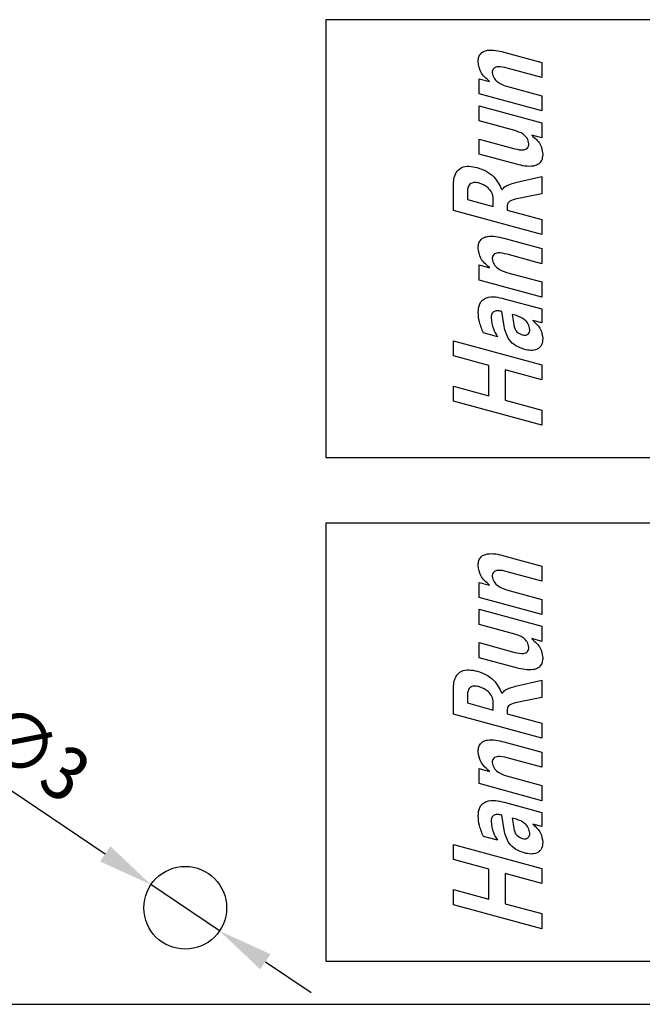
# Model space of a CAD drawing. Header units: millimetres. Extents: x 1603 to 1900, y 1655 to 2075.
# Tile 39 of 52: x 1734 to 1757, y 1945 to 1981. Entities that reach past the tile are written whole.
import ezdxf

# ---------------------------------------------------------------- set-up
doc = ezdxf.new("R2010")
doc.units = ezdxf.units.MM
doc.styles.add('黑体高度2mm', font='simhei.ttf', dxfattribs={"height": 2})
doc.dimstyles.new('红色高度2mm', dxfattribs={"dimtxt": 2, "dimasz": 2, "dimexe": 0, "dimexo": 0, "dimtad": 1, "dimdec": 1, "dimtxsty": '黑体高度2mm', "dimcen": 2.5, "dimclrd": 1, "dimclre": 1, "dimclrt": 1, "dimadec": 0, "dimazin": 0, "dimtfac": 1, "dimtdec": 1, "dimtmove": 0, "dimatfit": 3, "dimfxl": 1, "dimarcsym": 0})

# ---------------------------------------------------------------- blocks, each defined once
blk = doc.blocks.new('*D56')
at = {"color": 1, "lineweight": -2, "transparency": 16777216}
for p, q in [((1732.051, 1954.262), (1737.318, 1950.712)), ((1741.464, 1947.917), (1738.976, 1949.594)), ((1743.122, 1946.799), (1744.78, 1945.681))]:
    blk.add_line(p, q, dxfattribs=at)
at = {"color": 1, "transparency": 16777216}
for points in [[(1737.504, 1950.988), (1737.131, 1950.436), (1738.976, 1949.594)], [(1743.308, 1947.075), (1742.936, 1946.523), (1741.464, 1947.917)]]:
    blk.add_solid(points, dxfattribs=at)
at = {"layer": 'Defpoints', "color": 0, "transparency": 16777216}
for p in [(1738.976, 1949.594), (1741.464, 1947.917)]:
    blk.add_point(p, dxfattribs=at)
at = {"color": 1, "transparency": 16777216, "insert": (1734.764, 1954.394), "char_height": 2, "attachment_point": 5, "rotation": 326.0138, "style": '黑体高度2mm'}
blk.add_mtext('∅3', dxfattribs=at)

msp = doc.modelspace()

# ---------------------------------------------------------------- linework, layer by layer
at = {"color": 7, "linetype": 'Continuous', "lineweight": 25}
for p, q in [((1745.32, 1980.956), (1745.32, 1980.856)), ((1757.793, 1980.956), (1745.32, 1980.956)), ((1745.32, 1980.856), (1745.32, 1965.176)), ((1751.762, 1979.781), (1753.138, 1979.406)), ((1753.138, 1979.406), (1753.138, 1978.86)), ((1753.138, 1978.86), (1751.886, 1979.202)), ((1750.874, 1978.814), (1751.25, 1978.711)), ((1750.874, 1978.267), (1750.874, 1978.814)), ((1751.25, 1978.711), (1751.25, 1978.718)), ((1751.858, 1978.545), (1753.138, 1978.197)), ((1753.138, 1977.65), (1750.874, 1978.267)), ((1753.138, 1978.197), (1753.138, 1977.65)), ((1750.874, 1977.292), (1750.874, 1977.838)), ((1750.874, 1977.838), (1753.138, 1977.221)), ((1752.158, 1976.942), (1750.874, 1977.292)), ((1753.138, 1977.221), (1753.138, 1976.675)), ((1753.138, 1976.675), (1752.777, 1976.773)), ((1752.777, 1976.773), (1752.777, 1976.764)), ((1750.874, 1976.628), (1752.166, 1976.276)), ((1750.874, 1976.082), (1750.874, 1976.628)), ((1752.23, 1975.713), (1750.874, 1976.082)), ((1752.186, 1975.047), (1753.138, 1975.27)), ((1753.138, 1975.27), (1753.138, 1974.643)), ((1749.938, 1974.035), (1749.938, 1974.925)), ((1750.445, 1974.724), (1750.445, 1974.441)), ((1751.69, 1974.792), (1751.698, 1974.79)), ((1753.138, 1974.643), (1752.299, 1974.471)), ((1750.445, 1974.441), (1751.382, 1974.185)), ((1751.382, 1974.185), (1751.382, 1974.458)), ((1753.138, 1973.163), (1749.938, 1974.035)), ((1751.889, 1974.213), (1751.889, 1974.049)), ((1751.889, 1974.049), (1753.138, 1973.709)), ((1753.138, 1973.709), (1753.138, 1973.163)), ((1751.762, 1973.03), (1753.138, 1972.655)), ((1753.138, 1972.109), (1751.886, 1972.45)), ((1753.138, 1972.655), (1753.138, 1972.109)), ((1750.874, 1971.516), (1750.874, 1972.063)), ((1750.874, 1972.063), (1751.25, 1971.96)), ((1751.25, 1971.96), (1751.25, 1971.967)), ((1751.858, 1971.794), (1753.138, 1971.445)), ((1753.138, 1970.899), (1750.874, 1971.516)), ((1753.138, 1971.445), (1753.138, 1970.899)), ((1751.78, 1970.84), (1753.138, 1970.47)), ((1751.772, 1969.84), (1751.69, 1970.374)), ((1753.138, 1970.47), (1753.138, 1969.963)), ((1752.069, 1970.27), (1752.123, 1969.907)), ((1752.225, 1970.227), (1752.069, 1970.27)), ((1752.815, 1970.051), (1752.815, 1970.044)), ((1753.138, 1969.963), (1752.815, 1970.051)), ((1751.538, 1969.462), (1751.028, 1969.601)), ((1749.938, 1969.313), (1753.138, 1968.441)), ((1749.938, 1968.767), (1749.938, 1969.313)), ((1751.225, 1968.416), (1749.938, 1968.767)), ((1751.225, 1967.323), (1751.225, 1968.416)), ((1751.811, 1968.256), (1751.811, 1967.163)), ((1753.138, 1967.894), (1751.811, 1968.256)), ((1753.138, 1968.441), (1753.138, 1967.894)), ((1749.938, 1967.674), (1751.225, 1967.323)), ((1749.938, 1967.128), (1749.938, 1967.674)), ((1753.138, 1966.255), (1749.938, 1967.128)), ((1751.811, 1967.163), (1753.138, 1966.802)), ((1753.138, 1966.802), (1753.138, 1966.255)), ((1745.32, 1965.176), (1745.32, 1965.076)), ((1745.32, 1965.076), (1757.793, 1965.076)), ((1745.32, 1962.696), (1745.32, 1962.596)), ((1757.793, 1962.696), (1745.32, 1962.696)), ((1745.32, 1962.596), (1745.32, 1946.916)), ((1751.762, 1961.521), (1753.138, 1961.146)), ((1753.138, 1961.146), (1753.138, 1960.6)), ((1753.138, 1960.6), (1751.886, 1960.942)), ((1750.874, 1960.554), (1751.25, 1960.451)), ((1750.874, 1960.007), (1750.874, 1960.554)), ((1751.25, 1960.451), (1751.25, 1960.458)), ((1753.138, 1959.39), (1750.874, 1960.007)), ((1751.858, 1960.286), (1753.138, 1959.937)), ((1753.138, 1959.937), (1753.138, 1959.39)), ((1750.874, 1959.032), (1750.874, 1959.578)), ((1750.874, 1959.578), (1753.138, 1958.961)), ((1752.158, 1958.682), (1750.874, 1959.032)), ((1753.138, 1958.961), (1753.138, 1958.415)), ((1752.777, 1958.513), (1752.777, 1958.504)), ((1753.138, 1958.415), (1752.777, 1958.513)), ((1750.874, 1958.368), (1752.166, 1958.016)), ((1750.874, 1957.822), (1750.874, 1958.368)), ((1752.23, 1957.453), (1750.874, 1957.822)), ((1752.186, 1956.787), (1753.138, 1957.01)), ((1753.138, 1957.01), (1753.138, 1956.383)), ((1749.938, 1955.775), (1749.938, 1956.665)), ((1750.445, 1956.464), (1750.445, 1956.181)), ((1751.69, 1956.532), (1751.698, 1956.53)), ((1753.138, 1956.383), (1752.299, 1956.211)), ((1750.445, 1956.181), (1751.382, 1955.925)), ((1751.382, 1955.925), (1751.382, 1956.198)), ((1753.138, 1954.903), (1749.938, 1955.775)), ((1751.889, 1955.953), (1751.889, 1955.789)), ((1751.889, 1955.789), (1753.138, 1955.449)), ((1753.138, 1955.449), (1753.138, 1954.903)), ((1751.762, 1954.77), (1753.138, 1954.395)), ((1753.138, 1954.395), (1753.138, 1953.849)), ((1753.138, 1953.849), (1751.886, 1954.19)), ((1750.874, 1953.803), (1751.25, 1953.7)), ((1750.874, 1953.256), (1750.874, 1953.803)), ((1751.25, 1953.7), (1751.25, 1953.707)), ((1751.858, 1953.534), (1753.138, 1953.186)), ((1753.138, 1952.639), (1750.874, 1953.256)), ((1753.138, 1953.186), (1753.138, 1952.639)), ((1751.78, 1952.58), (1753.138, 1952.21)), ((1751.772, 1951.58), (1751.69, 1952.114)), ((1753.138, 1952.21), (1753.138, 1951.703)), ((1752.069, 1952.01), (1752.123, 1951.647)), ((1752.225, 1951.967), (1752.069, 1952.01)), ((1752.815, 1951.791), (1752.815, 1951.784)), ((1753.138, 1951.703), (1752.815, 1951.791)), ((1749.938, 1950.507), (1749.938, 1951.053)), ((1749.938, 1951.053), (1753.138, 1950.181)), ((1751.538, 1951.202), (1751.028, 1951.341)), ((1751.225, 1950.156), (1749.938, 1950.507)), ((1751.225, 1949.063), (1751.225, 1950.156)), ((1751.811, 1949.996), (1751.811, 1948.903)), ((1753.138, 1949.634), (1751.811, 1949.996)), ((1753.138, 1950.181), (1753.138, 1949.634)), ((1749.938, 1949.414), (1751.225, 1949.063)), ((1749.938, 1948.868), (1749.938, 1949.414)), ((1751.811, 1948.903), (1753.138, 1948.542)), ((1753.138, 1947.995), (1749.938, 1948.868)), ((1753.138, 1948.542), (1753.138, 1947.995)), ((1745.32, 1946.916), (1745.32, 1946.816)), ((1745.32, 1946.816), (1757.793, 1946.816)), ((1687.22, 1945.255), (1762.72, 1945.255))]:
    msp.add_line(p, q, dxfattribs=at)
msp.add_circle((1740.22, 1948.755), 1.5, dxfattribs=at)
for points, knots in [([(1750.835, 1979.423), (1750.838, 1979.473), (1750.843, 1979.573), (1750.905, 1979.714), (1751.025, 1979.811), (1751.219, 1979.865), (1751.472, 1979.853), (1751.665, 1979.805), (1751.762, 1979.781)], [0, 0, 0, 0, 0.125178, 0.249844, 0.374341, 0.499305, 0.749322, 1, 1, 1, 1]), ([(1751.25, 1978.718), (1751.125, 1978.824), (1750.902, 1979.013), (1750.856, 1979.298), (1750.835, 1979.423)], [0, 0, 0, 0, 0.5609618, 1, 1, 1, 1]), ([(1751.886, 1979.202), (1751.776, 1979.229), (1751.637, 1979.264), (1751.47, 1979.236), (1751.394, 1979.195), (1751.348, 1979.12), (1751.344, 1979.063), (1751.343, 1979.035)], [0, 0, 0, 0, 0.500327, 0.625723, 0.750468, 0.874849, 1, 1, 1, 1]), ([(1751.343, 1979.035), (1751.358, 1978.966), (1751.39, 1978.826), (1751.584, 1978.649), (1751.754, 1978.585), (1751.858, 1978.545)], [0, 0, 0, 0, 0.278163, 0.55919, 1, 1, 1, 1]), ([(1752.669, 1976.455), (1752.656, 1976.525), (1752.628, 1976.666), (1752.434, 1976.844), (1752.263, 1976.905), (1752.158, 1976.942)], [0, 0, 0, 0, 0.2784469, 0.5590967, 1, 1, 1, 1]), ([(1752.777, 1976.764), (1752.895, 1976.663), (1753.106, 1976.483), (1753.155, 1976.213), (1753.177, 1976.094)], [0, 0, 0, 0, 0.561419, 1, 1, 1, 1]), ([(1752.166, 1976.276), (1752.272, 1976.25), (1752.403, 1976.218), (1752.561, 1976.253), (1752.628, 1976.301), (1752.665, 1976.375), (1752.668, 1976.429), (1752.669, 1976.455)], [0, 0, 0, 0, 0.499752, 0.62512, 0.749809, 0.874647, 1, 1, 1, 1]), ([(1753.177, 1976.094), (1753.174, 1976.043), (1753.169, 1975.94), (1753.108, 1975.794), (1752.989, 1975.69), (1752.789, 1975.63), (1752.529, 1975.64), (1752.33, 1975.688), (1752.23, 1975.713)], [0, 0, 0, 0, 0.125201, 0.24998, 0.374434, 0.499386, 0.749318, 1, 1, 1, 1]), ([(1749.938, 1974.925), (1749.941, 1975.009), (1749.947, 1975.177), (1750.022, 1975.423), (1750.221, 1975.622), (1750.515, 1975.66), (1750.707, 1975.616), (1750.804, 1975.594)], [0, 0, 0, 0, 0.18762, 0.374628, 0.560005, 0.779109, 1, 1, 1, 1]), ([(1750.804, 1975.594), (1750.913, 1975.556), (1751.133, 1975.48), (1751.474, 1975.227), (1751.608, 1974.957), (1751.69, 1974.792)], [0, 0, 0, 0, 0.280896, 0.561637, 1, 1, 1, 1]), ([(1750.886, 1975.025), (1750.832, 1975.038), (1750.726, 1975.063), (1750.582, 1975.04), (1750.5, 1974.963), (1750.452, 1974.862), (1750.448, 1974.779), (1750.445, 1974.724)], [0, 0, 0, 0, 0.250973, 0.499234, 0.624192, 0.74954, 1, 1, 1, 1]), ([(1751.382, 1974.458), (1751.371, 1974.533), (1751.351, 1974.684), (1751.175, 1974.903), (1750.996, 1974.979), (1750.886, 1975.025)], [0, 0, 0, 0, 0.279851, 0.560585, 1, 1, 1, 1]), ([(1751.698, 1974.79), (1751.732, 1974.831), (1751.8, 1974.913), (1751.977, 1974.989), (1752.107, 1975.025), (1752.186, 1975.047)], [0, 0, 0, 0, 0.277937, 0.558572, 1, 1, 1, 1]), ([(1752.299, 1974.471), (1752.213, 1974.454), (1752.085, 1974.428), (1751.944, 1974.355), (1751.895, 1974.279), (1751.891, 1974.235), (1751.889, 1974.213)], [0, 0, 0, 0, 0.501237, 0.749916, 0.875005, 1, 1, 1, 1]), ([(1750.835, 1972.672), (1750.838, 1972.722), (1750.843, 1972.821), (1750.905, 1972.963), (1751.025, 1973.06), (1751.219, 1973.114), (1751.472, 1973.101), (1751.665, 1973.054), (1751.762, 1973.03)], [0, 0, 0, 0, 0.125178, 0.249844, 0.374341, 0.499305, 0.749322, 1, 1, 1, 1]), ([(1751.25, 1971.967), (1751.125, 1972.073), (1750.902, 1972.261), (1750.856, 1972.547), (1750.835, 1972.672)], [0, 0, 0, 0, 0.5609618, 1, 1, 1, 1]), ([(1751.886, 1972.45), (1751.776, 1972.478), (1751.637, 1972.513), (1751.47, 1972.485), (1751.394, 1972.444), (1751.348, 1972.368), (1751.344, 1972.312), (1751.343, 1972.284)], [0, 0, 0, 0, 0.500327, 0.625723, 0.750468, 0.874849, 1, 1, 1, 1]), ([(1751.343, 1972.284), (1751.358, 1972.214), (1751.39, 1972.075), (1751.584, 1971.897), (1751.754, 1971.833), (1751.858, 1971.794)], [0, 0, 0, 0, 0.278163, 0.55919, 1, 1, 1, 1]), ([(1750.835, 1970.336), (1750.843, 1970.447), (1750.854, 1970.613), (1750.984, 1970.797), (1751.179, 1970.906), (1751.462, 1970.916), (1751.674, 1970.865), (1751.78, 1970.84)], [0, 0, 0, 0, 0.249408, 0.374354, 0.499313, 0.748934, 1, 1, 1, 1]), ([(1751.028, 1969.601), (1750.971, 1969.733), (1750.868, 1969.968), (1750.845, 1970.223), (1750.835, 1970.336)], [0, 0, 0, 0, 0.5595918, 1, 1, 1, 1]), ([(1751.69, 1970.374), (1751.645, 1970.384), (1751.556, 1970.405), (1751.436, 1970.396), (1751.359, 1970.342), (1751.31, 1970.261), (1751.306, 1970.191), (1751.304, 1970.145)], [0, 0, 0, 0, 0.250969, 0.500057, 0.625041, 0.750174, 1, 1, 1, 1]), ([(1751.304, 1970.145), (1751.321, 1970.008), (1751.352, 1969.763), (1751.481, 1969.554), (1751.538, 1969.462)], [0, 0, 0, 0, 0.558905, 1, 1, 1, 1]), ([(1752.708, 1969.717), (1752.696, 1969.786), (1752.671, 1969.926), (1752.495, 1970.118), (1752.328, 1970.186), (1752.225, 1970.227)], [0, 0, 0, 0, 0.279203, 0.560109, 1, 1, 1, 1]), ([(1752.815, 1970.044), (1752.925, 1969.945), (1753.121, 1969.768), (1753.16, 1969.509), (1753.177, 1969.395)], [0, 0, 0, 0, 0.560615, 1, 1, 1, 1]), ([(1752.511, 1969.002), (1752.406, 1969.038), (1752.196, 1969.111), (1751.891, 1969.388), (1751.817, 1969.669), (1751.772, 1969.84)], [0, 0, 0, 0, 0.2810011, 0.5612767, 1, 1, 1, 1]), ([(1752.123, 1969.907), (1752.133, 1969.859), (1752.153, 1969.764), (1752.245, 1969.609), (1752.363, 1969.56), (1752.435, 1969.53)], [0, 0, 0, 0, 0.281394, 0.562134, 1, 1, 1, 1]), ([(1752.435, 1969.53), (1752.472, 1969.522), (1752.545, 1969.506), (1752.65, 1969.544), (1752.703, 1969.629), (1752.707, 1969.687), (1752.708, 1969.717)], [0, 0, 0, 0, 0.281024, 0.559324, 0.778983, 1, 1, 1, 1]), ([(1753.177, 1969.395), (1753.17, 1969.317), (1753.16, 1969.199), (1753.067, 1969.071), (1752.938, 1968.982), (1752.738, 1968.95), (1752.587, 1968.984), (1752.511, 1969.002)], [0, 0, 0, 0, 0.24939, 0.374645, 0.499851, 0.749085, 1, 1, 1, 1]), ([(1750.835, 1961.163), (1750.838, 1961.213), (1750.843, 1961.313), (1750.905, 1961.454), (1751.025, 1961.551), (1751.219, 1961.605), (1751.472, 1961.593), (1751.665, 1961.545), (1751.762, 1961.521)], [0, 0, 0, 0, 0.125178, 0.249844, 0.374341, 0.499305, 0.749322, 1, 1, 1, 1]), ([(1751.25, 1960.458), (1751.125, 1960.564), (1750.902, 1960.753), (1750.856, 1961.038), (1750.835, 1961.163)], [0, 0, 0, 0, 0.5609618, 1, 1, 1, 1]), ([(1751.886, 1960.942), (1751.776, 1960.97), (1751.637, 1961.004), (1751.47, 1960.976), (1751.394, 1960.935), (1751.348, 1960.86), (1751.344, 1960.803), (1751.343, 1960.775)], [0, 0, 0, 0, 0.500327, 0.625723, 0.750468, 0.874849, 1, 1, 1, 1]), ([(1751.343, 1960.775), (1751.358, 1960.706), (1751.39, 1960.566), (1751.584, 1960.389), (1751.754, 1960.325), (1751.858, 1960.286)], [0, 0, 0, 0, 0.278163, 0.55919, 1, 1, 1, 1]), ([(1752.669, 1958.195), (1752.656, 1958.265), (1752.628, 1958.406), (1752.434, 1958.584), (1752.263, 1958.645), (1752.158, 1958.682)], [0, 0, 0, 0, 0.278447, 0.559097, 1, 1, 1, 1]), ([(1752.166, 1958.016), (1752.272, 1957.99), (1752.403, 1957.958), (1752.561, 1957.993), (1752.628, 1958.041), (1752.665, 1958.115), (1752.668, 1958.169), (1752.669, 1958.195)], [0, 0, 0, 0, 0.499752, 0.62512, 0.749809, 0.874647, 1, 1, 1, 1]), ([(1752.777, 1958.504), (1752.895, 1958.403), (1753.106, 1958.223), (1753.155, 1957.953), (1753.177, 1957.834)], [0, 0, 0, 0, 0.561419, 1, 1, 1, 1]), ([(1753.177, 1957.834), (1753.174, 1957.783), (1753.169, 1957.68), (1753.108, 1957.534), (1752.989, 1957.43), (1752.789, 1957.37), (1752.529, 1957.38), (1752.33, 1957.428), (1752.23, 1957.453)], [0, 0, 0, 0, 0.125201, 0.24998, 0.374434, 0.499386, 0.749318, 1, 1, 1, 1]), ([(1749.938, 1956.665), (1749.941, 1956.749), (1749.947, 1956.917), (1750.022, 1957.163), (1750.221, 1957.362), (1750.515, 1957.4), (1750.707, 1957.356), (1750.804, 1957.334)], [0, 0, 0, 0, 0.18762, 0.374628, 0.560005, 0.779109, 1, 1, 1, 1]), ([(1750.804, 1957.334), (1750.913, 1957.296), (1751.133, 1957.22), (1751.474, 1956.967), (1751.608, 1956.697), (1751.69, 1956.532)], [0, 0, 0, 0, 0.280896, 0.561637, 1, 1, 1, 1]), ([(1750.886, 1956.765), (1750.832, 1956.778), (1750.726, 1956.803), (1750.582, 1956.78), (1750.5, 1956.703), (1750.452, 1956.602), (1750.448, 1956.519), (1750.445, 1956.464)], [0, 0, 0, 0, 0.250973, 0.499234, 0.624192, 0.74954, 1, 1, 1, 1]), ([(1751.382, 1956.198), (1751.371, 1956.273), (1751.351, 1956.424), (1751.175, 1956.643), (1750.996, 1956.719), (1750.886, 1956.765)], [0, 0, 0, 0, 0.279851, 0.560585, 1, 1, 1, 1]), ([(1751.698, 1956.53), (1751.732, 1956.571), (1751.8, 1956.653), (1751.977, 1956.729), (1752.107, 1956.765), (1752.186, 1956.787)], [0, 0, 0, 0, 0.277937, 0.558572, 1, 1, 1, 1]), ([(1752.299, 1956.211), (1752.213, 1956.194), (1752.085, 1956.168), (1751.944, 1956.095), (1751.895, 1956.019), (1751.891, 1955.975), (1751.889, 1955.953)], [0, 0, 0, 0, 0.501237, 0.749916, 0.875005, 1, 1, 1, 1]), ([(1750.835, 1954.412), (1750.838, 1954.462), (1750.843, 1954.561), (1750.905, 1954.703), (1751.025, 1954.8), (1751.219, 1954.854), (1751.472, 1954.841), (1751.665, 1954.794), (1751.762, 1954.77)], [0, 0, 0, 0, 0.125178, 0.249844, 0.374341, 0.499305, 0.749322, 1, 1, 1, 1]), ([(1751.25, 1953.707), (1751.125, 1953.813), (1750.902, 1954.001), (1750.856, 1954.287), (1750.835, 1954.412)], [0, 0, 0, 0, 0.560962, 1, 1, 1, 1]), ([(1751.886, 1954.19), (1751.776, 1954.218), (1751.637, 1954.253), (1751.47, 1954.225), (1751.394, 1954.184), (1751.348, 1954.108), (1751.344, 1954.052), (1751.343, 1954.024)], [0, 0, 0, 0, 0.500327, 0.625723, 0.750468, 0.874849, 1, 1, 1, 1]), ([(1751.343, 1954.024), (1751.358, 1953.955), (1751.39, 1953.815), (1751.584, 1953.637), (1751.754, 1953.573), (1751.858, 1953.534)], [0, 0, 0, 0, 0.278163, 0.55919, 1, 1, 1, 1]), ([(1750.835, 1952.076), (1750.843, 1952.187), (1750.854, 1952.353), (1750.984, 1952.537), (1751.179, 1952.646), (1751.462, 1952.656), (1751.674, 1952.605), (1751.78, 1952.58)], [0, 0, 0, 0, 0.249408, 0.374354, 0.499313, 0.748934, 1, 1, 1, 1]), ([(1751.69, 1952.114), (1751.645, 1952.124), (1751.556, 1952.145), (1751.436, 1952.136), (1751.359, 1952.082), (1751.31, 1952.001), (1751.306, 1951.931), (1751.304, 1951.885)], [0, 0, 0, 0, 0.250969, 0.500057, 0.625041, 0.750174, 1, 1, 1, 1]), ([(1751.028, 1951.341), (1750.971, 1951.473), (1750.868, 1951.708), (1750.845, 1951.963), (1750.835, 1952.076)], [0, 0, 0, 0, 0.559592, 1, 1, 1, 1]), ([(1751.304, 1951.885), (1751.321, 1951.748), (1751.352, 1951.503), (1751.481, 1951.294), (1751.538, 1951.202)], [0, 0, 0, 0, 0.558905, 1, 1, 1, 1]), ([(1752.708, 1951.457), (1752.696, 1951.526), (1752.671, 1951.666), (1752.495, 1951.858), (1752.328, 1951.926), (1752.225, 1951.967)], [0, 0, 0, 0, 0.279203, 0.560109, 1, 1, 1, 1]), ([(1752.815, 1951.784), (1752.925, 1951.685), (1753.121, 1951.508), (1753.16, 1951.249), (1753.177, 1951.136)], [0, 0, 0, 0, 0.560615, 1, 1, 1, 1]), ([(1752.511, 1950.742), (1752.406, 1950.778), (1752.196, 1950.851), (1751.891, 1951.128), (1751.817, 1951.409), (1751.772, 1951.58)], [0, 0, 0, 0, 0.281001, 0.561277, 1, 1, 1, 1]), ([(1752.123, 1951.647), (1752.133, 1951.599), (1752.153, 1951.504), (1752.245, 1951.349), (1752.363, 1951.3), (1752.435, 1951.27)], [0, 0, 0, 0, 0.281394, 0.562134, 1, 1, 1, 1]), ([(1752.435, 1951.27), (1752.472, 1951.262), (1752.545, 1951.246), (1752.65, 1951.284), (1752.703, 1951.369), (1752.707, 1951.427), (1752.708, 1951.457)], [0, 0, 0, 0, 0.2810235, 0.5593236, 0.778983, 1, 1, 1, 1]), ([(1753.177, 1951.136), (1753.17, 1951.057), (1753.16, 1950.939), (1753.067, 1950.811), (1752.938, 1950.722), (1752.738, 1950.69), (1752.587, 1950.724), (1752.511, 1950.742)], [0, 0, 0, 0, 0.24939, 0.374645, 0.499851, 0.749085, 1, 1, 1, 1])]:
    msp.add_open_spline(points, degree=3, knots=knots, dxfattribs=at)

# ---------------------------------------------------------------- dimensions: what is measured, and where the dimension line sits
dim = msp.add_diameter_dim_2p(p1=(1741.464, 1947.917), p2=(1738.976, 1949.594), dimstyle='红色高度2mm')
dim.commit()
dim.dimension.update_dxf_attribs({"geometry": '*D56', "text_midpoint": (1734.764, 1954.394)})

doc.saveas('drawing.dxf')
